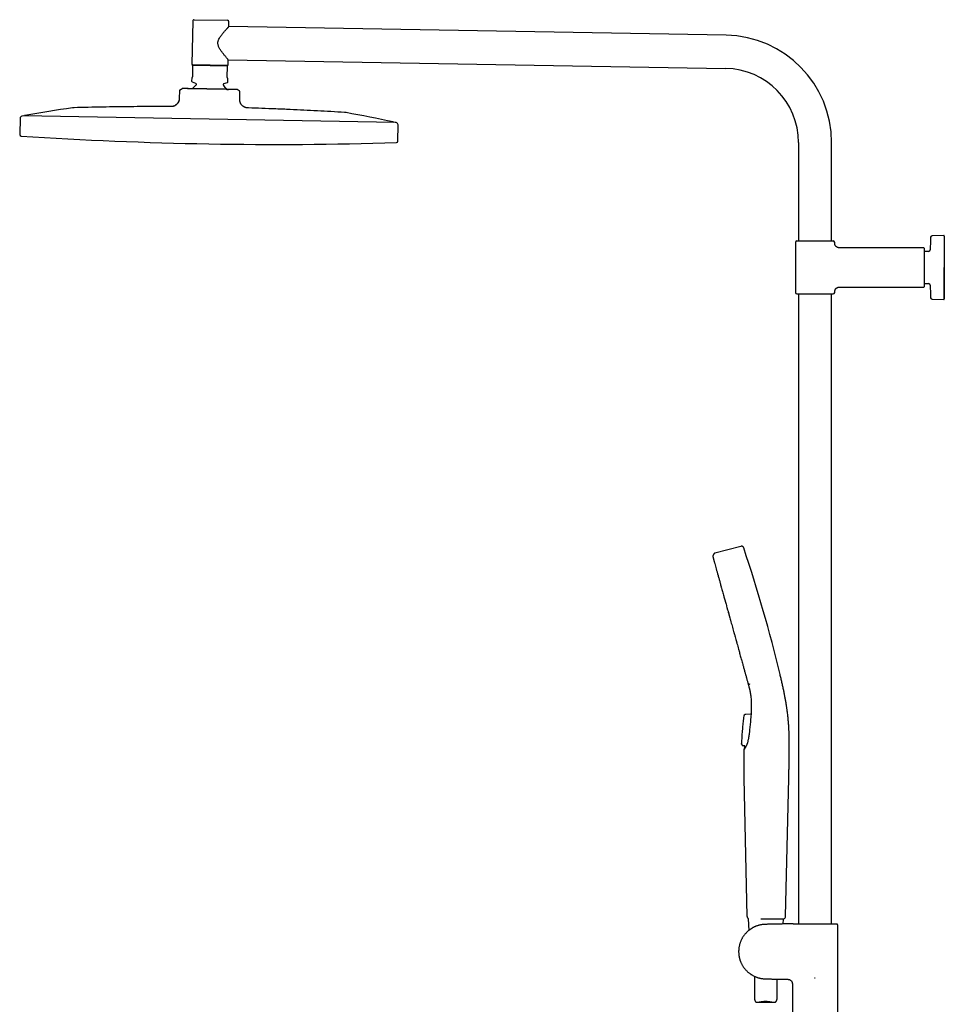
# Model space of a CAD drawing. Header units: millimetres. Extents: x 8 to 1795, y 12 to 2812.
# Tile 20 of 33: x 30 to 641, y 2161 to 2812. Entities that reach past the tile are written whole.
import ezdxf

# ---------------------------------------------------------------- set-up
doc = ezdxf.new("R2010")
doc.units = ezdxf.units.MM

msp = doc.modelspace()

# ---------------------------------------------------------------- linework, layer by layer
at = {"color": 7, "linetype": 'Continuous', "lineweight": 30}
for p, q in [((144.54, 2810.99), (144.04, 2782.6)), ((145.56, 2811.98), (167.55, 2811.59)), ((168.48, 2807.43), (168.54, 2810.58)), ((497.08, 2801.69), (168.48, 2807.43)), ((168.04, 2782.18), (168.1, 2785.53)), ((168.1, 2785.53), (496.7, 2779.79)), ((144.53, 2781.69), (144.4, 2774.51)), ((167.53, 2781.29), (144.53, 2781.69)), ((167.53, 2781.69), (144.54, 2782.09)), ((167.4, 2774.1), (167.53, 2781.29)), ((143.89, 2773.6), (143.85, 2771.45)), ((144.1, 2773.8), (143.89, 2773.6)), ((167.88, 2773.18), (167.68, 2773.39)), ((167.85, 2771.03), (167.88, 2773.18)), ((136.23, 2765.69), (137.58, 2766.47)), ((144.17, 2770.97), (146.5, 2770.08)), ((146.82, 2769.61), (146.81, 2769)), ((164.81, 2768.69), (164.82, 2769.29)), ((165.15, 2769.76), (167.51, 2770.57)), ((175.26, 2765.01), (173.94, 2765.83)), ((135.73, 2764.84), (135.65, 2760.24)), ((135.68, 2760.24), (135.65, 2760.24)), ((175.65, 2759.54), (175.73, 2764.14)), ((129.68, 2754.54), (129.68, 2754.54)), ((30.51, 2746.85), (30.22, 2736.1)), ((32.46, 2748.42), (31.73, 2748.29)), ((155.41, 2746.27), (32.46, 2748.42)), ((278.37, 2744.13), (155.41, 2746.27)), ((279.09, 2743.97), (278.37, 2744.13)), ((280.17, 2731.73), (280.26, 2742.49)), ((544.89, 2730.75), (544.89, 2665.74)), ((566.79, 2665.74), (566.79, 2730.75)), ((640.94, 2669.32), (633.19, 2669.25)), ((641.24, 2669.02), (641.24, 2648.24)), ((542.84, 2664.74), (542.84, 2631.74)), ((543.84, 2665.74), (567.84, 2665.74)), ((568.84, 2664.24), (568.84, 2664.74)), ((627.54, 2661.24), (571.84, 2661.24)), ((627.84, 2660.94), (627.84, 2635.54)), ((630.9, 2658.89), (627.84, 2658.89)), ((571.84, 2635.24), (627.54, 2635.24)), ((627.84, 2637.59), (630.9, 2637.59)), ((543.84, 2630.74), (567.84, 2630.74)), ((544.89, 2630.74), (544.89, 2214.53)), ((566.79, 2214.53), (566.79, 2630.74)), ((568.84, 2631.74), (568.84, 2632.24)), ((633.19, 2627.23), (640.94, 2627.16)), ((506.87, 2463.94), (489.68, 2459.49)), ((488.99, 2458.92), (488.32, 2457.52)), ((498.09, 2421.81), (497.64, 2423.42)), ((511.66, 2373.38), (512.83, 2372.93)), ((508.7, 2351.64), (508.7, 2351.62)), ((509.6, 2352.92), (509.03, 2352.33)), ((509.03, 2352.33), (509.03, 2352.31)), ((509.61, 2352.9), (509.6, 2352.92)), ((509.68, 2352.99), (509.61, 2352.91)), ((510.18, 2353.17), (513.42, 2353.18)), ((513.55, 2353.83), (513.42, 2353.18)), ((513.55, 2353.83), (513.55, 2353.83)), ((513.55, 2353.83), (513.55, 2353.83)), ((513.56, 2353.87), (513.56, 2353.87)), ((507.44, 2332.95), (507.44, 2332.95)), ((507.44, 2332.94), (507.44, 2332.95)), ((507.8, 2332.48), (507.44, 2332.94)), ((507.8, 2332.48), (507.82, 2332.52)), ((507.8, 2332.5), (507.8, 2332.5)), ((507.81, 2332.51), (507.81, 2332.5)), ((508.42, 2332.2), (508.41, 2332.18)), ((509.41, 2332.16), (508.53, 2332.18)), ((508.83, 2310.49), (510.84, 2219.55)), ((536.39, 2219.55), (538.47, 2310.48)), ((511.72, 2217.81), (512.05, 2210.16)), ((534.82, 2214.4), (534.97, 2217.76)), ((554.18, 2214.53), (570.22, 2214.53)), ((554.18, 2214.53), (554.18, 2214.53)), ((555.85, 2214.28), (555.84, 2214.3)), ((570.44, 2214.31), (570.22, 2214.53)), ((570.84, 2118.87), (570.84, 2213.5)), ((515.84, 2179.8), (515.84, 2165.22)), ((530.84, 2165.52), (530.84, 2177.97)), ((540.84, 2174.85), (540.84, 2118.87)), ((555.55, 2178.75), (555.52, 2178.79)), ((555.55, 2178.75), (555.84, 2178.8)), ((517.58, 2162.65), (528.74, 2162.65))]:
    msp.add_line(p, q, dxfattribs=at)
at = {"color": 7, "linetype": 'Continuous', "lineweight": 30, "flags": 128}
for points in [[(168.1, 2785.53), (168.1, 2785.53), (168.08, 2785.55), (168.06, 2785.57), (168.03, 2785.61), (167.99, 2785.66), (167.94, 2785.71), (167.88, 2785.78), (167.81, 2785.86), (167.73, 2785.95), (167.64, 2786.05), (167.44, 2786.28), (167.21, 2786.54), (166.95, 2786.84), (166.67, 2787.18), (166.44, 2787.44), (166.21, 2787.72), (165.97, 2788.01), (165.71, 2788.31), (165.44, 2788.64), (165.17, 2788.97), (164.89, 2789.32), (164.61, 2789.68), (164.32, 2790.05), (164.03, 2790.43), (163.74, 2790.82), (163.45, 2791.22), (163.16, 2791.64), (162.87, 2792.07), (162.59, 2792.51), (162.32, 2792.97), (162.09, 2793.4), (161.87, 2793.83), (161.67, 2794.29), (161.5, 2794.76), (161.38, 2795.16), (161.29, 2795.56), (161.23, 2795.98), (161.2, 2796.41), (161.21, 2796.83), (161.25, 2797.24), (161.33, 2797.67), (161.45, 2798.08), (161.54, 2798.36), (161.65, 2798.64), (161.89, 2799.19), (162.17, 2799.72), (162.48, 2800.23), (162.78, 2800.7), (163.09, 2801.16), (163.42, 2801.6), (163.74, 2802.04), (164.08, 2802.46), (164.41, 2802.88), (164.75, 2803.28), (165.08, 2803.67), (165.36, 2804), (165.63, 2804.31), (165.89, 2804.61), (166.15, 2804.9), (166.41, 2805.19), (166.66, 2805.46), (166.9, 2805.72), (167.12, 2805.97), (167.28, 2806.14), (167.43, 2806.31), (167.58, 2806.46), (167.71, 2806.61), (167.84, 2806.74), (167.96, 2806.87), (168.07, 2806.98), (168.16, 2807.09), (168.3, 2807.23), (168.35, 2807.29), (168.4, 2807.34), (168.43, 2807.38), (168.46, 2807.4), (168.48, 2807.42), (168.48, 2807.43), (168.48, 2807.43)], [(511.73, 2217.94), (511.72, 2217.9), (511.72, 2217.81)]]:
    msp.add_lwpolyline(points, dxfattribs=at)
at = {"color": 7, "linetype": 'Continuous', "lineweight": 30}
for centre, radius, start, end in [((145.54, 2810.98), 1, 89, 179), ((167.54, 2810.59), 1, 359, 89), ((495.84, 2730.75), 70.95, 0, 89), ((144.54, 2782.59), 0.5, 179, 269), ((167.54, 2782.19), 0.5, 269, 359), ((495.84, 2730.75), 49.05, 0, 89), ((136.73, 2764.82), 1, 119.96376, 179), ((144.35, 2771.44), 0.5, 179, 249), ((155.62, 2757.89), 14, 129.93272, 142.83124), ((146.32, 2769.61), 0.5, 359, 69), ((146.31, 2769.01), 0.5, 309.93272, 359), ((165.31, 2768.68), 0.5, 179, 228.06728), ((165.32, 2769.28), 0.5, 109, 179), ((155.62, 2757.89), 14, 35.15907, 48.06728), ((167.35, 2771.04), 0.5, 289, 359), ((174.73, 2764.16), 1, 359, 58.03624), ((185.53, 1909.2), 853.07, 98.11385, 100.25252), ((32.01, 2746.81), 1.5, 100.38663, 178.5), ((33.79, 2748.15), 0.5, 100.25252, 149.8692), ((96.1, 1910.76), 853.07, 77.74748, 79.88615), ((277.03, 2743.91), 0.5, 28.1308, 77.74748), ((278.76, 2742.51), 1.5, 359.5, 77.61337), ((31.22, 2736.07), 1, 178.5, 266.27148), ((200.6, 5335.22), 2605.67, 266.27148, 271.72852), ((279.17, 2731.74), 1, 271.72852, 359.5), ((1072.99, 2648.24), 441.25, 177.39458, 178.49051), ((633.2, 2668.25), 1, 90.5, 177.39458), ((640.94, 2669.02), 0.3, 0, 90.5), ((543.84, 2664.74), 1, 90, 180), ((567.84, 2664.74), 1, 0, 90), ((627.54, 2660.94), 0.3, 0, 90), ((630.9, 2659.89), 1, 270, 358.49051), ((627.54, 2635.54), 0.3, 270, 0), ((630.9, 2636.59), 1, 1.50949, 90), ((1072.99, 2648.24), 441.25, 181.50949, 182.60542), ((543.84, 2631.74), 1, 180, 270), ((567.84, 2631.74), 1, 270, 0), ((633.2, 2628.23), 1, 182.60542, 269.5), ((640.94, 2627.46), 0.3, 269.5, 0), ((-438.49, 2145.32), 999, 13.54657, 18.53968), ((534.39, 2219.59), 2, 293.56965, 358.68922)]:
    msp.add_arc(centre, radius, start, end, dxfattribs=at)
for points, knots in [([(144.53, 2781.69), (144.53, 2781.73), (144.53, 2781.82), (144.53, 2781.93), (144.53, 2782.02), (144.54, 2782.07), (144.54, 2782.09)], [0, 0, 0, 0, 0.249181, 0.498664, 0.749145, 1, 1, 1, 1]), ([(167.53, 2781.29), (167.53, 2781.33), (167.53, 2781.42), (167.53, 2781.53), (167.53, 2781.62), (167.53, 2781.67), (167.53, 2781.69)], [0, 0, 0, 0, 0.249181, 0.498664, 0.749145, 1, 1, 1, 1]), ([(144.4, 2774.51), (144.4, 2774.47), (144.4, 2774.39), (144.38, 2774.28), (144.35, 2774.2), (144.32, 2774.11), (144.28, 2774.03), (144.23, 2773.96), (144.17, 2773.87), (144.13, 2773.83), (144.1, 2773.8)], [0, 0, 0, 0, 0.073322, 0.162646, 0.23764, 0.312831, 0.447977, 0.583845, 0.719618, 1, 1, 1, 1]), ([(167.68, 2773.39), (167.66, 2773.41), (167.63, 2773.44), (167.58, 2773.51), (167.53, 2773.59), (167.48, 2773.7), (167.44, 2773.8), (167.42, 2773.88), (167.41, 2773.96), (167.4, 2774.04), (167.4, 2774.09), (167.4, 2774.1)], [0, 0, 0, 0, 0.167751, 0.33623, 0.503676, 0.67001, 0.785436, 0.843943, 0.90227, 0.972054, 1, 1, 1, 1]), ([(153.81, 2766.18), (153.53, 2766.19), (152.97, 2766.2), (152.13, 2766.21), (151.29, 2766.23), (150.5, 2766.24), (149.75, 2766.26), (149.03, 2766.27), (148.33, 2766.28), (147.63, 2766.3), (146.95, 2766.31), (146.27, 2766.32), (145.61, 2766.33), (144.97, 2766.34), (144.36, 2766.35), (143.78, 2766.36), (143.21, 2766.37), (142.66, 2766.38), (142.13, 2766.39), (141.63, 2766.39), (141.15, 2766.4), (140.7, 2766.41), (140.29, 2766.42), (139.91, 2766.42), (139.55, 2766.43), (139.22, 2766.44), (138.92, 2766.44), (138.64, 2766.45), (138.4, 2766.45), (138.2, 2766.46), (138.05, 2766.46), (137.93, 2766.46), (137.82, 2766.46), (137.74, 2766.46), (137.67, 2766.46), (137.62, 2766.47), (137.59, 2766.47), (137.59, 2766.47), (137.58, 2766.47)], [0, 0, 0, 0, 0.031943, 0.06396, 0.096194, 0.128499, 0.15704, 0.18563, 0.214367, 0.243155, 0.272517, 0.301935, 0.331515, 0.361149, 0.389727, 0.418354, 0.44713, 0.475959, 0.505385, 0.53487, 0.564529, 0.594245, 0.622331, 0.650463, 0.678736, 0.707057, 0.735932, 0.764861, 0.793952, 0.823097, 0.844983, 0.86687, 0.888844, 0.910819, 0.933067, 0.955315, 0.977657, 1, 1, 1, 1]), ([(143.56, 2766.36), (143.45, 2766.37), (143.2, 2766.37), (142.82, 2766.38), (142.42, 2766.38), (142, 2766.39), (141.59, 2766.4), (141.16, 2766.41), (140.73, 2766.41), (140.28, 2766.42), (139.82, 2766.43), (139.42, 2766.44), (139.18, 2766.44), (139.1, 2766.45)], [0, 0, 0, 0, 0.064807, 0.143494, 0.226319, 0.313316, 0.404514, 0.49994, 0.599616, 0.703561, 0.817054, 0.935271, 1, 1, 1, 1]), ([(152.62, 2766.21), (152.48, 2766.21), (152.14, 2766.21), (151.59, 2766.22), (150.95, 2766.24), (150.45, 2766.24), (150.14, 2766.25), (150.08, 2766.25)], [0, 0, 0, 0, 0.190347, 0.431942, 0.677657, 0.927575, 1, 1, 1, 1]), ([(155.76, 2766.15), (155.48, 2766.15), (155.01, 2766.16), (154.36, 2766.17), (153.99, 2766.18), (153.81, 2766.18)], [0, 0, 0, 0, 0.435043, 0.717389, 1, 1, 1, 1]), ([(173.83, 2765.83), (173.8, 2765.83), (173.73, 2765.84), (173.57, 2765.84), (173.38, 2765.84), (173.16, 2765.85), (172.91, 2765.85), (172.64, 2765.86), (172.34, 2765.87), (172.01, 2765.87), (171.65, 2765.88), (171.26, 2765.88), (170.83, 2765.89), (170.38, 2765.9), (169.91, 2765.9), (169.43, 2765.91), (168.91, 2765.92), (168.37, 2765.93), (167.8, 2765.94), (167.2, 2765.95), (166.57, 2765.96), (165.94, 2765.97), (165.3, 2765.98), (164.65, 2765.99), (163.99, 2766), (163.31, 2766.02), (162.61, 2766.03), (161.89, 2766.04), (161.16, 2766.05), (160.41, 2766.07), (159.66, 2766.08), (158.89, 2766.09), (158.12, 2766.11), (157.34, 2766.12), (156.55, 2766.13), (156.02, 2766.14), (155.76, 2766.15)], [0, 0, 0, 0, 0.03198, 0.06396, 0.09623, 0.1285, 0.157067, 0.185634, 0.214398, 0.243162, 0.272554, 0.301946, 0.331555, 0.361164, 0.389766, 0.418367, 0.447168, 0.475969, 0.505423, 0.534877, 0.564563, 0.594249, 0.62236, 0.650471, 0.67877, 0.707069, 0.735974, 0.764879, 0.793999, 0.823119, 0.852351, 0.881597, 0.91083, 0.940549, 0.970282, 1, 1, 1, 1]), ([(167.06, 2765.95), (167.09, 2765.95), (167.32, 2765.95), (167.68, 2765.94), (168, 2765.94), (168.14, 2765.93)], [0, 0, 0, 0, 0.07923, 0.61667, 1, 1, 1, 1]), ([(169.1, 2765.92), (169.04, 2765.92), (168.87, 2765.92), (168.6, 2765.93), (168.32, 2765.93), (168.12, 2765.93), (167.98, 2765.94), (167.88, 2765.94), (167.82, 2765.94), (167.8, 2765.94), (167.8, 2765.94), (167.81, 2765.94)], [0, 0, 0, 0, 0.118726, 0.295563, 0.460028, 0.56423, 0.666711, 0.768824, 0.871937, 0.977379, 1, 1, 1, 1]), ([(173.94, 2765.83), (173.93, 2765.83), (173.93, 2765.83), (173.88, 2765.83), (173.85, 2765.83), (173.83, 2765.83)], [0, 0, 0, 0, 0.435043, 0.717389, 1, 1, 1, 1]), ([(135.65, 2760.24), (135.65, 2760.1), (135.65, 2759.8), (135.62, 2759.36), (135.56, 2758.91), (135.45, 2758.45), (135.3, 2758), (135.09, 2757.55), (134.85, 2757.13), (134.56, 2756.73), (134.24, 2756.35), (133.88, 2755.99), (133.49, 2755.67), (133.08, 2755.38), (132.66, 2755.14), (132.23, 2754.93), (131.79, 2754.77), (131.35, 2754.66), (130.92, 2754.59), (130.5, 2754.55), (130.09, 2754.53), (129.82, 2754.53), (129.68, 2754.54)], [0, 0, 0, 0, 0.047123, 0.094776, 0.143383, 0.1933, 0.244793, 0.297978, 0.349617, 0.402487, 0.456248, 0.510462, 0.564646, 0.618321, 0.671058, 0.722525, 0.772519, 0.820986, 0.867192, 0.912219, 0.956361, 1, 1, 1, 1]), ([(135.68, 2760.24), (135.68, 2760.15), (135.67, 2759.98), (135.66, 2759.74), (135.65, 2759.54), (135.64, 2759.38), (135.62, 2759.19), (135.59, 2758.98), (135.53, 2758.66), (135.42, 2758.27), (135.25, 2757.84), (135.06, 2757.45), (134.84, 2757.08), (134.58, 2756.73), (134.31, 2756.4), (133.98, 2756.06), (133.6, 2755.73), (133.17, 2755.42), (132.7, 2755.14), (132.29, 2754.95), (131.93, 2754.82), (131.64, 2754.73), (131.36, 2754.66), (131.13, 2754.62), (130.97, 2754.59), (130.86, 2754.58), (130.74, 2754.57), (130.58, 2754.55), (130.4, 2754.54), (130.18, 2754.54), (129.95, 2754.53), (129.79, 2754.53), (129.72, 2754.53)], [0, 0, 0, 0, 0.029587, 0.055171, 0.076762, 0.094318, 0.108369, 0.135573, 0.163565, 0.214065, 0.264669, 0.310755, 0.356914, 0.403149, 0.449406, 0.495686, 0.55355, 0.611383, 0.669144, 0.726804, 0.759054, 0.791262, 0.823383, 0.853677, 0.864865, 0.875817, 0.889218, 0.906005, 0.926107, 0.949466, 0.976058, 1, 1, 1, 1]), ([(181.41, 2753.63), (181.27, 2753.64), (180.97, 2753.65), (180.53, 2753.68), (180.08, 2753.74), (179.62, 2753.85), (179.16, 2754), (178.71, 2754.2), (178.28, 2754.45), (177.87, 2754.72), (177.48, 2755.04), (177.12, 2755.39), (176.79, 2755.77), (176.49, 2756.17), (176.24, 2756.59), (176.03, 2757.02), (175.87, 2757.45), (175.76, 2757.88), (175.69, 2758.31), (175.65, 2758.72), (175.64, 2759.14), (175.65, 2759.41), (175.65, 2759.54)], [0, 0, 0, 0, 0.047142, 0.094911, 0.14377, 0.19407, 0.246031, 0.299703, 0.351758, 0.404951, 0.458905, 0.513162, 0.567235, 0.620655, 0.673022, 0.724047, 0.773582, 0.821629, 0.86751, 0.912328, 0.956378, 1, 1, 1, 1]), ([(66.15, 2753.81), (66.09, 2753.81), (65.97, 2753.81), (65.78, 2753.8), (65.58, 2753.78), (65.41, 2753.76), (65.26, 2753.75), (65.17, 2753.73), (65.13, 2753.73)], [0, 0, 0, 0, 0.159369, 0.353459, 0.57017, 0.734096, 0.877333, 1, 1, 1, 1]), ([(129.68, 2754.53), (126.9, 2754.54), (121.12, 2754.56), (112.35, 2754.54), (103.36, 2754.49), (94.24, 2754.39), (84.97, 2754.24), (75.56, 2754.06), (69.28, 2753.89), (66.15, 2753.81)], [0, 0, 0, 0, 0.131409, 0.272811, 0.414215, 0.555617, 0.70375, 0.851878, 1, 1, 1, 1]), ([(244.89, 2750.69), (241.9, 2750.87), (235.92, 2751.24), (226.95, 2751.73), (217.98, 2752.19), (208.86, 2752.62), (199.59, 2753), (190.4, 2753.35), (184.34, 2753.54), (181.41, 2753.63)], [0, 0, 0, 0, 0.141389, 0.282784, 0.424183, 0.565585, 0.713721, 0.861858, 1, 1, 1, 1]), ([(245.9, 2750.57), (245.85, 2750.58), (245.73, 2750.6), (245.54, 2750.63), (245.34, 2750.65), (245.17, 2750.67), (245.02, 2750.68), (244.93, 2750.69), (244.89, 2750.69)], [0, 0, 0, 0, 0.159344, 0.353409, 0.570116, 0.734055, 0.877313, 1, 1, 1, 1]), ([(641.24, 2669.02), (641.24, 2669.02), (641.24, 2669.02), (641.24, 2669), (641.24, 2668.98), (641.24, 2668.96), (641.24, 2668.9), (641.24, 2668.8), (641.24, 2668.63), (641.24, 2668.4), (641.24, 2668.04), (641.24, 2667.47), (641.24, 2666.59), (641.24, 2665.54), (641.24, 2664.33), (641.24, 2662.96), (641.24, 2661.44), (641.24, 2659.8), (641.24, 2658.05), (641.24, 2656.2), (641.24, 2654.28), (641.24, 2652.3), (641.24, 2650.28), (641.24, 2648.24), (641.24, 2646.2), (641.24, 2644.18), (641.24, 2642.2), (641.24, 2640.27), (641.24, 2638.43), (641.24, 2636.68), (641.24, 2635.03), (641.24, 2633.52), (641.24, 2632.15), (641.24, 2630.93), (641.24, 2629.88), (641.24, 2629.01), (641.24, 2628.32), (641.24, 2627.83), (641.24, 2627.53), (641.24, 2627.43), (641.24, 2627.53), (641.24, 2627.83), (641.24, 2628.32), (641.24, 2629.01), (641.24, 2629.88), (641.24, 2630.93), (641.24, 2632.15), (641.24, 2633.52), (641.24, 2635.03), (641.24, 2636.68), (641.24, 2638.43), (641.24, 2640.27), (641.24, 2641.88), (641.24, 2643.19), (641.24, 2644.18), (641.24, 2645.19), (641.24, 2646.09), (641.24, 2646.88), (641.24, 2647.56), (641.24, 2648.01), (641.24, 2648.24)], [0, 0, 0, 0, 0.004168, 0.008334, 0.012501, 0.016669, 0.020841, 0.031257, 0.041679, 0.052096, 0.062518, 0.083351, 0.104183, 0.125016, 0.145848, 0.166681, 0.187513, 0.208345, 0.229178, 0.25001, 0.270843, 0.291675, 0.312508, 0.33334, 0.354173, 0.375005, 0.395838, 0.41667, 0.437503, 0.458335, 0.479168, 0.5, 0.520833, 0.541665, 0.562498, 0.58333, 0.604163, 0.624995, 0.645828, 0.66666, 0.687493, 0.708325, 0.729158, 0.74999, 0.770823, 0.791655, 0.812488, 0.83332, 0.854153, 0.874985, 0.895818, 0.91665, 0.937483, 0.947899, 0.958321, 0.968738, 0.97916, 0.986107, 0.993051, 1, 1, 1, 1]), ([(571.84, 2661.24), (571.72, 2661.24), (571.49, 2661.25), (571.16, 2661.31), (570.86, 2661.4), (570.61, 2661.5), (570.41, 2661.6), (570.25, 2661.7), (570.12, 2661.78), (570, 2661.87), (569.88, 2661.97), (569.73, 2662.1), (569.57, 2662.28), (569.39, 2662.5), (569.24, 2662.73), (569.12, 2662.97), (569.03, 2663.19), (568.95, 2663.43), (568.89, 2663.69), (568.85, 2663.96), (568.85, 2664.15), (568.84, 2664.24)], [0, 0, 0, 0, 0.076424, 0.148612, 0.215451, 0.276029, 0.319516, 0.358285, 0.392147, 0.420973, 0.449888, 0.493454, 0.545196, 0.604906, 0.672182, 0.720943, 0.772527, 0.826618, 0.882846, 0.940792, 1, 1, 1, 1]), ([(568.84, 2632.24), (568.85, 2632.36), (568.86, 2632.59), (568.92, 2632.93), (569.01, 2633.23), (569.11, 2633.48), (569.21, 2633.68), (569.3, 2633.83), (569.39, 2633.97), (569.48, 2634.08), (569.58, 2634.21), (569.71, 2634.35), (569.89, 2634.52), (570.11, 2634.69), (570.34, 2634.84), (570.57, 2634.96), (570.8, 2635.05), (571.04, 2635.13), (571.3, 2635.19), (571.57, 2635.23), (571.75, 2635.24), (571.84, 2635.24)], [0, 0, 0, 0, 0.076424, 0.148612, 0.215451, 0.276029, 0.319516, 0.358285, 0.392147, 0.420973, 0.449888, 0.493454, 0.545196, 0.604906, 0.672182, 0.720943, 0.772527, 0.826618, 0.882846, 0.940792, 1, 1, 1, 1]), ([(489.68, 2459.49), (489.65, 2459.48), (489.59, 2459.47), (489.49, 2459.42), (489.38, 2459.36), (489.27, 2459.28), (489.17, 2459.19), (489.09, 2459.1), (489.03, 2459.01), (489, 2458.95), (488.98, 2458.92)], [0, 0, 0, 0, 0.100516, 0.216043, 0.352683, 0.501739, 0.646583, 0.778122, 0.896205, 1, 1, 1, 1]), ([(508.67, 2462.96), (508.64, 2463.05), (508.58, 2463.22), (508.44, 2463.48), (508.24, 2463.69), (508, 2463.87), (507.71, 2463.98), (507.42, 2464.03), (507.14, 2464), (506.96, 2463.96), (506.87, 2463.94)], [0, 0, 0, 0, 0.119553, 0.24175, 0.369229, 0.500015, 0.630802, 0.758261, 0.880449, 1, 1, 1, 1]), ([(488.32, 2457.52), (488.31, 2457.49), (488.28, 2457.41), (488.27, 2457.29), (488.27, 2457.19), (488.29, 2457.13), (488.29, 2457.12)], [0, 0, 0, 0, 0.248839, 0.581676, 0.914373, 1, 1, 1, 1]), ([(488.31, 2457.04), (488.32, 2457.01), (488.34, 2456.96), (488.37, 2456.85), (488.4, 2456.73), (488.43, 2456.64), (488.44, 2456.6)], [0, 0, 0, 0, 0.274616, 0.55128, 0.832046, 1, 1, 1, 1]), ([(488.44, 2456.6), (488.44, 2456.58), (488.47, 2456.5), (488.51, 2456.32), (488.57, 2456.13), (488.6, 2456), (488.61, 2455.96)], [0, 0, 0, 0, 0.140645, 0.489466, 0.847946, 1, 1, 1, 1]), ([(488.61, 2455.96), (488.63, 2455.91), (488.66, 2455.78), (488.74, 2455.52), (488.8, 2455.27), (488.85, 2455.11), (488.86, 2455.08)], [0, 0, 0, 0, 0.1925374, 0.5413653, 0.8923566, 1, 1, 1, 1]), ([(488.86, 2455.08), (488.88, 2454.99), (488.94, 2454.79), (489.04, 2454.43), (489.12, 2454.13), (489.17, 2453.97)], [0, 0, 0, 0, 0.247802, 0.603262, 1, 1, 1, 1]), ([(489.17, 2453.97), (489.17, 2453.95), (489.23, 2453.75), (489.34, 2453.33), (489.46, 2452.9), (489.53, 2452.65), (489.54, 2452.63)], [0, 0, 0, 0, 0.052712, 0.50119, 0.948469, 1, 1, 1, 1]), ([(489.56, 2452.58), (489.56, 2452.56), (489.69, 2452.1), (490, 2450.97), (490.34, 2449.74), (490.51, 2449.13)], [0, 0, 0, 0, 0.013669, 0.509019, 1, 1, 1, 1]), ([(490.52, 2449.09), (490.53, 2449.05), (490.62, 2448.73), (490.8, 2448.09), (490.97, 2447.47), (491.06, 2447.12), (491.07, 2447.1)], [0, 0, 0, 0, 0.0679032, 0.5130782, 0.9660716, 1, 1, 1, 1]), ([(491.07, 2447.1), (491.15, 2446.81), (491.32, 2446.19), (491.52, 2445.48), (491.64, 2445.05), (491.66, 2444.97)], [0, 0, 0, 0, 0.430252, 0.895236, 1, 1, 1, 1]), ([(491.68, 2444.93), (491.69, 2444.9), (491.9, 2444.12), (492.15, 2443.23), (492.41, 2442.31), (492.42, 2442.27)], [0, 0, 0, 0, 0.040116, 0.955613, 1, 1, 1, 1]), ([(492.4, 2442.3), (492.43, 2442.2), (492.56, 2441.74), (492.79, 2440.92), (492.99, 2440.18), (493.09, 2439.83)], [0, 0, 0, 0, 0.1296425, 0.5896016, 1, 1, 1, 1]), ([(493.09, 2439.83), (493.1, 2439.79), (493.22, 2439.36), (493.45, 2438.51), (493.69, 2437.64), (493.83, 2437.16), (493.84, 2437.11)], [0, 0, 0, 0, 0.047737, 0.490539, 0.941371, 1, 1, 1, 1]), ([(493.86, 2437.07), (493.87, 2437.04), (494.13, 2436.09), (494.7, 2434.05), (495.27, 2432), (495.57, 2430.89), (495.58, 2430.85)], [0, 0, 0, 0, 0.015011, 0.498987, 0.982925, 1, 1, 1, 1]), ([(495.57, 2430.88), (495.59, 2430.8), (495.74, 2430.27), (496.02, 2429.27), (496.28, 2428.3), (496.43, 2427.79), (496.44, 2427.76)], [0, 0, 0, 0, 0.07411, 0.519607, 0.965118, 1, 1, 1, 1]), ([(496.44, 2427.76), (496.56, 2427.32), (496.81, 2426.4), (497.1, 2425.35), (497.27, 2424.74), (497.31, 2424.62)], [0, 0, 0, 0, 0.421853, 0.887875, 1, 1, 1, 1]), ([(497.32, 2424.6), (497.33, 2424.55), (497.65, 2423.39), (498.3, 2421.05), (499.26, 2417.57), (500.25, 2414.03), (501.24, 2410.45), (502.24, 2406.85), (503.24, 2403.25), (504.23, 2399.67), (505.21, 2396.12), (505.86, 2393.8), (506.18, 2392.65)], [0, 0, 0, 0, 0.005047, 0.115734, 0.226418, 0.337096, 0.447777, 0.558461, 0.669143, 0.779819, 0.890495, 1, 1, 1, 1]), ([(498.34, 2420.88), (498.38, 2420.74), (498.56, 2420.1), (498.86, 2419.01), (499.13, 2418.05), (499.25, 2417.61)], [0, 0, 0, 0, 0.1287023, 0.5975971, 1, 1, 1, 1]), ([(499.25, 2417.61), (499.27, 2417.54), (499.43, 2416.97), (499.73, 2415.89), (500.03, 2414.8), (500.19, 2414.21), (500.21, 2414.14)], [0, 0, 0, 0, 0.055817, 0.498171, 0.940529, 1, 1, 1, 1]), ([(502.27, 2406.72), (502.29, 2406.64), (502.46, 2406.02), (502.78, 2404.89), (503.08, 2403.81), (503.23, 2403.26), (503.24, 2403.23)], [0, 0, 0, 0, 0.073513, 0.528161, 0.974627, 1, 1, 1, 1]), ([(503.24, 2403.23), (503.37, 2402.74), (503.65, 2401.73), (503.97, 2400.6), (504.15, 2399.95), (504.18, 2399.82)], [0, 0, 0, 0, 0.430312, 0.886651, 1, 1, 1, 1]), ([(505.26, 2395.93), (505.3, 2395.8), (505.48, 2395.14), (505.79, 2394.04), (506.05, 2393.08), (506.18, 2392.64)], [0, 0, 0, 0, 0.121738, 0.590691, 1, 1, 1, 1]), ([(506.18, 2392.64), (506.19, 2392.57), (506.35, 2392), (506.65, 2390.93), (506.94, 2389.87), (507.09, 2389.32), (507.11, 2389.26)], [0, 0, 0, 0, 0.0566481, 0.5047481, 0.943979, 1, 1, 1, 1]), ([(507.11, 2389.28), (507.12, 2389.25), (507.45, 2388.07), (507.78, 2386.86), (508.1, 2385.72), (508.11, 2385.66)], [0, 0, 0, 0, 0.02627, 0.950711, 1, 1, 1, 1]), ([(508.12, 2385.64), (508.17, 2385.46), (508.33, 2384.87), (508.6, 2383.89), (508.84, 2383.03), (508.96, 2382.59), (508.98, 2382.54)], [0, 0, 0, 0, 0.1683953, 0.5575863, 0.9488927, 1, 1, 1, 1]), ([(508.98, 2382.54), (509.07, 2382.19), (509.28, 2381.45), (509.56, 2380.43), (509.75, 2379.75), (509.83, 2379.46)], [0, 0, 0, 0, 0.329889, 0.706477, 1, 1, 1, 1]), ([(509.83, 2379.46), (509.85, 2379.38), (509.98, 2378.93), (510.19, 2378.17), (510.45, 2377.24), (510.6, 2376.68), (510.67, 2376.43)], [0, 0, 0, 0, 0.075642, 0.429597, 0.754164, 1, 1, 1, 1]), ([(510.67, 2376.43), (510.69, 2376.36), (510.79, 2375.99), (510.98, 2375.32), (511.22, 2374.44), (511.38, 2373.87), (511.46, 2373.58)], [0, 0, 0, 0, 0.0712884, 0.3843811, 0.6933278, 1, 1, 1, 1]), ([(538.46, 2310.48), (538.48, 2311.05), (538.5, 2312.17), (538.54, 2313.83), (538.58, 2315.45), (538.61, 2317.03), (538.65, 2318.56), (538.68, 2320.03), (538.7, 2321.44), (538.73, 2322.77), (538.75, 2324.07), (538.77, 2325.33), (538.79, 2326.6), (538.8, 2327.88), (538.81, 2329.16), (538.82, 2330.39), (538.82, 2331.59), (538.82, 2332.74), (538.82, 2333.85), (538.81, 2334.92), (538.79, 2335.98), (538.77, 2337.05), (538.75, 2338.1), (538.72, 2339.11), (538.69, 2340.01), (538.67, 2340.8), (538.64, 2341.5), (538.61, 2342.17), (538.57, 2343), (538.52, 2344.01), (538.44, 2345.19), (538.36, 2346.39), (538.27, 2347.63), (538.16, 2348.91), (538.04, 2350.24), (537.9, 2351.58), (537.75, 2352.94), (537.59, 2354.31), (537.42, 2355.55), (537.27, 2356.64), (537.13, 2357.6), (536.99, 2358.58), (536.83, 2359.59), (536.66, 2360.63), (536.47, 2361.7), (536.28, 2362.81), (536.07, 2363.94), (535.85, 2365.11), (535.61, 2366.31), (535.37, 2367.54), (535.1, 2368.81), (534.83, 2370.11), (534.54, 2371.4), (534.26, 2372.69), (533.97, 2373.97), (533.67, 2375.27), (533.35, 2376.6), (533.03, 2377.95), (532.82, 2378.86), (532.71, 2379.32)], [0, 0, 0, 0, 0.024275, 0.048012, 0.071186, 0.093779, 0.115778, 0.137178, 0.156803, 0.175892, 0.194449, 0.212477, 0.229983, 0.24891, 0.267205, 0.284876, 0.301936, 0.318394, 0.334261, 0.349548, 0.364264, 0.38008, 0.395201, 0.40964, 0.423405, 0.433752, 0.443692, 0.453228, 0.46261, 0.479481, 0.496517, 0.513736, 0.531158, 0.550225, 0.569586, 0.589272, 0.609317, 0.629753, 0.650615, 0.66492, 0.679444, 0.694271, 0.709439, 0.724962, 0.740852, 0.757126, 0.773802, 0.790899, 0.808437, 0.826435, 0.844915, 0.863893, 0.883385, 0.901714, 0.920489, 0.939711, 0.959378, 0.979479, 1, 1, 1, 1]), ([(511.46, 2373.58), (511.52, 2373.38), (511.62, 2373), (511.78, 2372.44), (511.92, 2371.91), (512.05, 2371.42), (512.17, 2370.97), (512.28, 2370.54), (512.38, 2370.15), (512.47, 2369.77), (512.55, 2369.4), (512.63, 2369.06), (512.7, 2368.76), (512.75, 2368.5), (512.8, 2368.27), (512.84, 2368.08), (512.87, 2367.94), (512.89, 2367.83), (512.9, 2367.75), (512.92, 2367.68), (512.93, 2367.6), (512.95, 2367.49), (512.98, 2367.36), (513.01, 2367.2), (513.04, 2367.01), (513.08, 2366.79), (513.12, 2366.55), (513.17, 2366.26), (513.22, 2365.95), (513.27, 2365.61), (513.3, 2365.36), (513.32, 2365.22), (513.32, 2365.21)], [0, 0, 0, 0, 0.068554, 0.133554, 0.195002, 0.2529, 0.30725, 0.35805, 0.405301, 0.449001, 0.494597, 0.535555, 0.571876, 0.60356, 0.630608, 0.653288, 0.671855, 0.683533, 0.692683, 0.699853, 0.709421, 0.722335, 0.738273, 0.757446, 0.780089, 0.806314, 0.836695, 0.870787, 0.908589, 0.950096, 0.995309, 1, 1, 1, 1]), ([(511.46, 2373.58), (511.46, 2373.57), (511.47, 2373.54), (511.51, 2373.48), (511.57, 2373.42), (511.63, 2373.39), (511.66, 2373.38)], [0, 0, 0, 0, 0.083702, 0.417222, 0.75073, 1, 1, 1, 1]), ([(513.3, 2365.24), (513.36, 2364.84), (513.56, 2363.38), (513.71, 2360.79), (513.74, 2357.42), (513.62, 2355.06), (513.56, 2353.87)], [0, 0, 0, 0, 0.112032, 0.408018, 0.704009, 1, 1, 1, 1]), ([(508.7, 2351.64), (508.63, 2351.06), (508.49, 2349.85), (508.28, 2347.99), (508.08, 2346.05), (507.89, 2344.06), (507.71, 2342.04), (507.54, 2339.99), (507.4, 2337.9), (507.28, 2335.81), (507.21, 2334.42), (507.18, 2333.73)], [0, 0, 0, 0, 0.097874, 0.20385, 0.312364, 0.423391, 0.536909, 0.650804, 0.767063, 0.885674, 1, 1, 1, 1]), ([(509.03, 2352.33), (508.98, 2352.28), (508.89, 2352.17), (508.79, 2351.99), (508.73, 2351.81), (508.71, 2351.7), (508.7, 2351.64)], [0, 0, 0, 0, 0.278372, 0.560427, 0.781649, 1, 1, 1, 1]), ([(509.03, 2352.32), (508.99, 2352.27), (508.9, 2352.18), (508.81, 2352), (508.74, 2351.82), (508.71, 2351.7), (508.7, 2351.63)], [0, 0, 0, 0, 0.2483313, 0.4999927, 0.7516579, 1, 1, 1, 1]), ([(509.68, 2352.99), (509.7, 2353), (509.75, 2353.05), (509.86, 2353.11), (510.02, 2353.16), (510.12, 2353.16), (510.18, 2353.17)], [0, 0, 0, 0, 0.103765, 0.404506, 0.705238, 1, 1, 1, 1]), ([(513.56, 2353.87), (513.52, 2353.21), (513.44, 2351.87), (513.27, 2349.77), (513.1, 2347.77), (512.91, 2345.88), (512.72, 2344.12), (512.51, 2342.29), (512.36, 2341.03), (512.28, 2340.39)], [0, 0, 0, 0, 0.154837, 0.314194, 0.478148, 0.603798, 0.731743, 0.863394, 1, 1, 1, 1]), ([(511.91, 2337.68), (511.87, 2337.39), (511.77, 2336.82), (511.6, 2336), (511.42, 2335.19), (511.29, 2334.68), (511.22, 2334.42)], [0, 0, 0, 0, 0.251921, 0.502139, 0.751317, 1, 1, 1, 1]), ([(512.28, 2340.38), (512.23, 2339.92), (512.11, 2339.02), (511.98, 2338.13), (511.91, 2337.68)], [0, 0, 0, 0, 0.5000335, 1, 1, 1, 1]), ([(507.18, 2333.75), (507.18, 2333.68), (507.19, 2333.53), (507.24, 2333.32), (507.32, 2333.12), (507.4, 2333.01), (507.44, 2332.95)], [0, 0, 0, 0, 0.247977, 0.49999, 0.752008, 1, 1, 1, 1]), ([(507.44, 2332.94), (507.39, 2333), (507.3, 2333.13), (507.22, 2333.34), (507.18, 2333.55), (507.18, 2333.67), (507.18, 2333.73)], [0, 0, 0, 0, 0.278003, 0.56049, 0.781973, 1, 1, 1, 1]), ([(507.8, 2332.5), (507.84, 2332.45), (507.91, 2332.36), (508.07, 2332.27), (508.23, 2332.21), (508.35, 2332.2), (508.41, 2332.19)], [0, 0, 0, 0, 0.246883, 0.499949, 0.753041, 1, 1, 1, 1]), ([(508.41, 2332.18), (508.35, 2332.19), (508.24, 2332.19), (508.07, 2332.26), (507.92, 2332.35), (507.84, 2332.44), (507.8, 2332.48)], [0, 0, 0, 0, 0.246916, 0.500004, 0.75309, 1, 1, 1, 1]), ([(508.73, 2329.39), (508.71, 2328.38), (508.67, 2326.34), (508.65, 2323.25), (508.66, 2320.1), (508.7, 2316.92), (508.76, 2313.71), (508.81, 2311.56), (508.83, 2310.49)], [0, 0, 0, 0, 0.160564, 0.324225, 0.490565, 0.659069, 0.829122, 1, 1, 1, 1]), ([(509.41, 2332.16), (509.41, 2332.15), (509.35, 2331.9), (509.23, 2331.41), (509.06, 2330.7), (508.89, 2330.02), (508.78, 2329.59), (508.73, 2329.39)], [0, 0, 0, 0, 0.01779, 0.270547, 0.527077, 0.787532, 1, 1, 1, 1]), ([(509.4, 2330.4), (509.35, 2330.31), (509.24, 2330.13), (509.1, 2329.91), (508.98, 2329.74), (508.88, 2329.59), (508.8, 2329.48), (508.74, 2329.4), (508.73, 2329.4), (508.73, 2329.39)], [0, 0, 0, 0, 0.1433554, 0.2796678, 0.4099412, 0.535123, 0.6955624, 0.8500686, 1, 1, 1, 1]), ([(510.94, 2333.51), (510.85, 2333.29), (510.69, 2332.85), (510.42, 2332.25), (510.15, 2331.7), (509.89, 2331.21), (509.63, 2330.77), (509.48, 2330.52), (509.4, 2330.4)], [0, 0, 0, 0, 0.165419, 0.331878, 0.500059, 0.665823, 0.834922, 1, 1, 1, 1]), ([(511.22, 2334.42), (511.17, 2334.26), (511.09, 2333.94), (510.99, 2333.65), (510.94, 2333.51)], [0, 0, 0, 0, 0.5003, 1, 1, 1, 1]), ([(510.84, 2219.55), (510.85, 2219.47), (510.86, 2219.31), (510.91, 2219.07), (510.99, 2218.83), (511.1, 2218.59), (511.25, 2218.37), (511.43, 2218.17), (511.59, 2218.02), (511.7, 2217.96), (511.73, 2217.94)], [0, 0, 0, 0, 0.123623, 0.252421, 0.385691, 0.522538, 0.661895, 0.80257, 0.943302, 1, 1, 1, 1]), ([(541.03, 2214.49), (540.64, 2214.49), (539.65, 2214.48), (538.13, 2214.46), (536.49, 2214.43), (534.95, 2214.41), (533.46, 2214.38), (532.01, 2214.35), (530.61, 2214.32), (529.27, 2214.3), (528, 2214.27), (526.8, 2214.24), (525.63, 2214.22), (524.58, 2214.19), (523.65, 2214.17), (522.82, 2214.14), (522.02, 2214.1), (521.25, 2214.04), (520.51, 2213.94), (519.79, 2213.8), (519.11, 2213.65), (518.46, 2213.48), (517.84, 2213.29), (517.25, 2213.09), (516.7, 2212.88), (516.18, 2212.66), (515.64, 2212.42), (515.08, 2212.15), (514.52, 2211.84), (514, 2211.54), (513.53, 2211.24), (513.09, 2210.95), (512.68, 2210.66), (512.22, 2210.31), (511.69, 2209.87), (511.08, 2209.34), (510.49, 2208.75), (509.94, 2208.17), (509.45, 2207.6), (509.01, 2207.04), (508.58, 2206.45), (508.16, 2205.83), (507.76, 2205.18), (507.38, 2204.49), (507.02, 2203.76), (506.69, 2203), (506.39, 2202.2), (506.12, 2201.39), (505.89, 2200.58), (505.71, 2199.76), (505.56, 2198.95), (505.45, 2198.15), (505.38, 2197.36), (505.34, 2196.59), (505.34, 2195.83), (505.37, 2195.1), (505.43, 2194.39), (505.5, 2193.77), (505.58, 2193.22), (505.67, 2192.76), (505.76, 2192.31), (505.87, 2191.85), (505.99, 2191.37), (506.14, 2190.86), (506.31, 2190.31), (506.52, 2189.74), (506.76, 2189.14), (507.04, 2188.52), (507.35, 2187.88), (507.71, 2187.22), (508.12, 2186.54), (508.54, 2185.9), (508.97, 2185.31), (509.4, 2184.76), (509.87, 2184.22), (510.37, 2183.67), (510.91, 2183.13), (511.48, 2182.61), (512.08, 2182.1), (512.73, 2181.6), (513.39, 2181.14), (514.07, 2180.72), (514.77, 2180.32), (515.5, 2179.95), (516.26, 2179.6), (517.02, 2179.3), (517.76, 2179.04), (518.48, 2178.82), (519.22, 2178.62), (519.99, 2178.46), (520.79, 2178.33), (521.63, 2178.23), (522.51, 2178.17), (523.43, 2178.13), (524.37, 2178.12), (525.32, 2178.1), (526.29, 2178.08), (527.27, 2178.05), (528.55, 2178.02), (530.13, 2177.99), (532.02, 2177.95), (533.89, 2177.91), (535.72, 2177.88), (537.03, 2177.86), (537.76, 2177.85), (537.89, 2177.85)], [0, 0, 0, 0, 0.01335, 0.033439, 0.051322, 0.068689, 0.085531, 0.101844, 0.117626, 0.132879, 0.146951, 0.160553, 0.173688, 0.186361, 0.195983, 0.205301, 0.214306, 0.222983, 0.231486, 0.239672, 0.247556, 0.255147, 0.262451, 0.269353, 0.275991, 0.28237, 0.288495, 0.296075, 0.303241, 0.31, 0.31636, 0.322325, 0.327904, 0.333101, 0.341964, 0.351082, 0.360452, 0.37007, 0.37794, 0.385976, 0.39419, 0.402598, 0.411217, 0.42007, 0.429183, 0.438588, 0.448252, 0.457868, 0.467401, 0.476827, 0.486111, 0.495227, 0.504154, 0.512875, 0.521376, 0.529649, 0.537683, 0.545472, 0.550881, 0.556159, 0.561304, 0.566504, 0.572108, 0.578122, 0.584548, 0.591384, 0.598632, 0.606292, 0.614365, 0.62285, 0.63175, 0.641062, 0.648652, 0.656494, 0.664589, 0.672934, 0.68153, 0.690214, 0.699136, 0.708298, 0.717697, 0.726456, 0.735432, 0.744642, 0.754101, 0.763815, 0.772111, 0.780593, 0.789268, 0.798142, 0.807227, 0.816517, 0.8267, 0.837083, 0.847655, 0.858399, 0.869301, 0.880357, 0.891559, 0.912452, 0.933789, 0.955583, 0.975447, 0.995714, 1, 1, 1, 1]), ([(520.08, 2217.82), (520.39, 2217.82), (521.02, 2217.81), (521.99, 2217.81), (522.66, 2217.8), (523, 2217.8)], [0, 0, 0, 0, 0.322165, 0.663592, 1, 1, 1, 1]), ([(523, 2217.8), (523.09, 2217.8), (523.26, 2217.8), (523.52, 2217.8), (523.78, 2217.8), (523.96, 2217.8), (524.05, 2217.8)], [0, 0, 0, 0, 0.260151, 0.500696, 0.740926, 1, 1, 1, 1]), ([(524.05, 2217.8), (524.25, 2217.8), (524.65, 2217.79), (525.28, 2217.79), (525.92, 2217.79), (526.59, 2217.78), (527.28, 2217.78), (527.98, 2217.78), (528.7, 2217.78), (529.41, 2217.77), (530.13, 2217.77), (530.79, 2217.77), (531.4, 2217.77), (531.95, 2217.77), (532.48, 2217.77), (532.98, 2217.76), (533.44, 2217.76), (533.87, 2217.76), (534.24, 2217.76), (534.57, 2217.76), (534.81, 2217.76), (534.99, 2217.76), (535.1, 2217.76), (535.18, 2217.76), (535.19, 2217.76), (535.19, 2217.76)], [0, 0, 0, 0, 0.033512, 0.068764, 0.105761, 0.144504, 0.184993, 0.227221, 0.271178, 0.316852, 0.364229, 0.413302, 0.455496, 0.498881, 0.543465, 0.589255, 0.636271, 0.684523, 0.734013, 0.784738, 0.836692, 0.876467, 0.916936, 0.958108, 1, 1, 1, 1]), ([(541.29, 2214.53), (541.25, 2214.52), (541.16, 2214.5), (541.08, 2214.5), (541.03, 2214.49)], [0, 0, 0, 0, 0.504191, 1, 1, 1, 1]), ([(541.29, 2214.53), (541.29, 2214.53), (541.29, 2214.53), (541.35, 2214.53), (541.44, 2214.53), (541.59, 2214.53), (541.77, 2214.53), (542, 2214.53), (542.26, 2214.53), (542.57, 2214.53), (542.91, 2214.53), (543.3, 2214.53), (543.72, 2214.53), (544.17, 2214.53), (544.67, 2214.53), (545.19, 2214.53), (545.75, 2214.53), (546.33, 2214.53), (546.95, 2214.53), (547.59, 2214.53), (548.24, 2214.53), (548.91, 2214.53), (549.58, 2214.53), (550.28, 2214.53), (550.75, 2214.53), (550.99, 2214.53)], [0, 0, 0, 0, 0.034063, 0.078384, 0.122739, 0.167062, 0.211373, 0.255717, 0.300029, 0.344344, 0.388692, 0.433006, 0.47721, 0.521449, 0.565655, 0.609848, 0.654073, 0.698266, 0.742465, 0.786698, 0.830898, 0.873145, 0.91545, 0.957753, 1, 1, 1, 1]), ([(550.99, 2214.53), (551.12, 2214.53), (551.38, 2214.53), (551.78, 2214.53), (552.18, 2214.53), (552.72, 2214.53), (553.38, 2214.53), (553.91, 2214.53), (554.18, 2214.53)], [0, 0, 0, 0, 0.125949, 0.251972, 0.37938, 0.506805, 0.753694, 1, 1, 1, 1]), ([(570.44, 2214.31), (570.44, 2214.31), (570.44, 2214.31), (570.42, 2214.31), (570.37, 2214.31), (570.3, 2214.31), (570.2, 2214.31), (570.08, 2214.31), (569.92, 2214.31), (569.75, 2214.31), (569.55, 2214.31), (569.32, 2214.31), (569.08, 2214.31), (568.81, 2214.31), (568.52, 2214.3), (568.2, 2214.3), (567.86, 2214.3), (567.49, 2214.3), (567.11, 2214.31), (566.71, 2214.31), (566.3, 2214.31), (565.87, 2214.31), (565.42, 2214.31), (564.97, 2214.3), (564.5, 2214.3), (564.01, 2214.3), (563.5, 2214.3), (562.98, 2214.3), (562.45, 2214.3), (561.9, 2214.3), (561.34, 2214.31), (560.77, 2214.3), (560.2, 2214.3), (559.62, 2214.3), (559.03, 2214.3), (558.44, 2214.29), (557.83, 2214.29), (557.21, 2214.3), (556.55, 2214.3), (556.09, 2214.3), (555.84, 2214.3)], [0, 0, 0, 0, 0.009877, 0.036225, 0.062618, 0.089149, 0.115727, 0.142835, 0.169993, 0.197301, 0.224659, 0.250983, 0.27735, 0.30385, 0.330394, 0.35747, 0.384598, 0.411882, 0.439219, 0.465429, 0.491725, 0.518063, 0.544485, 0.570263, 0.596084, 0.622248, 0.648413, 0.674768, 0.701124, 0.727833, 0.754587, 0.78069, 0.806832, 0.833311, 0.859789, 0.886469, 0.913148, 0.940205, 0.967314, 1, 1, 1, 1]), ([(570.84, 2213.5), (570.84, 2213.58), (570.83, 2213.69), (570.79, 2213.83), (570.75, 2213.94), (570.69, 2214.05), (570.61, 2214.14), (570.53, 2214.23), (570.46, 2214.29), (570.43, 2214.31)], [0, 0, 0, 0, 0.232446, 0.354994, 0.48082, 0.609146, 0.73909, 0.869701, 1, 1, 1, 1]), ([(537.88, 2177.85), (538, 2177.84), (538.21, 2177.83), (538.53, 2177.78), (538.81, 2177.69), (539.06, 2177.6), (539.29, 2177.48), (539.49, 2177.36), (539.68, 2177.23), (539.84, 2177.09), (539.99, 2176.95), (540.11, 2176.82), (540.22, 2176.68), (540.34, 2176.51), (540.46, 2176.33), (540.56, 2176.13), (540.65, 2175.91), (540.73, 2175.67), (540.79, 2175.41), (540.84, 2175.14), (540.84, 2174.95), (540.84, 2174.85)], [0, 0, 0, 0, 0.07208, 0.140306, 0.203739, 0.261602, 0.313798, 0.364418, 0.414314, 0.463315, 0.501771, 0.539485, 0.577167, 0.620421, 0.670192, 0.716418, 0.766681, 0.820635, 0.877854, 0.937834, 1, 1, 1, 1]), ([(515.84, 2165.22), (515.85, 2165.15), (515.85, 2165.02), (515.87, 2164.8), (515.9, 2164.57), (515.94, 2164.34), (516, 2164.1), (516.07, 2163.87), (516.15, 2163.64), (516.25, 2163.43), (516.37, 2163.23), (516.5, 2163.06), (516.66, 2162.91), (516.84, 2162.8), (517.04, 2162.72), (517.25, 2162.67), (517.49, 2162.65), (517.78, 2162.65), (518.12, 2162.69), (518.52, 2162.75), (518.95, 2162.83), (519.41, 2162.92), (519.89, 2163.02), (520.41, 2163.11), (520.94, 2163.2), (521.44, 2163.26), (521.88, 2163.3), (522.27, 2163.33), (522.67, 2163.35), (522.94, 2163.35), (523.07, 2163.35)], [0, 0, 0, 0, 0.030198, 0.061259, 0.0925, 0.12378, 0.155413, 0.187083, 0.218897, 0.250789, 0.281855, 0.313306, 0.344998, 0.377245, 0.408332, 0.439969, 0.47186, 0.504229, 0.548053, 0.592515, 0.637261, 0.682559, 0.728784, 0.775534, 0.822559, 0.87016, 0.902341, 0.934741, 0.967255, 1, 1, 1, 1]), ([(523.07, 2163.35), (523.27, 2163.35), (523.67, 2163.34), (524.27, 2163.3), (524.87, 2163.24), (525.46, 2163.16), (526.02, 2163.07), (526.57, 2162.97), (527.1, 2162.87), (527.56, 2162.78), (527.96, 2162.72), (528.31, 2162.67), (528.64, 2162.65), (528.92, 2162.65), (529.16, 2162.68), (529.37, 2162.73), (529.56, 2162.8), (529.74, 2162.9), (529.9, 2163.02), (530.04, 2163.17), (530.17, 2163.33), (530.29, 2163.52), (530.41, 2163.74), (530.51, 2163.97), (530.6, 2164.21), (530.67, 2164.46), (530.73, 2164.7), (530.78, 2164.94), (530.82, 2165.17), (530.84, 2165.37), (530.84, 2165.48), (530.84, 2165.52)], [0, 0, 0, 0, 0.046116, 0.092979, 0.140216, 0.188198, 0.234305, 0.28099, 0.327964, 0.375533, 0.409881, 0.44456, 0.479428, 0.514721, 0.54064, 0.566889, 0.593324, 0.620158, 0.646084, 0.672331, 0.698717, 0.725352, 0.756146, 0.787014, 0.818038, 0.8491, 0.880516, 0.911979, 0.943649, 0.975441, 1, 1, 1, 1])]:
    msp.add_open_spline(points, degree=3, knots=knots, dxfattribs=at)

doc.saveas('drawing.dxf')
